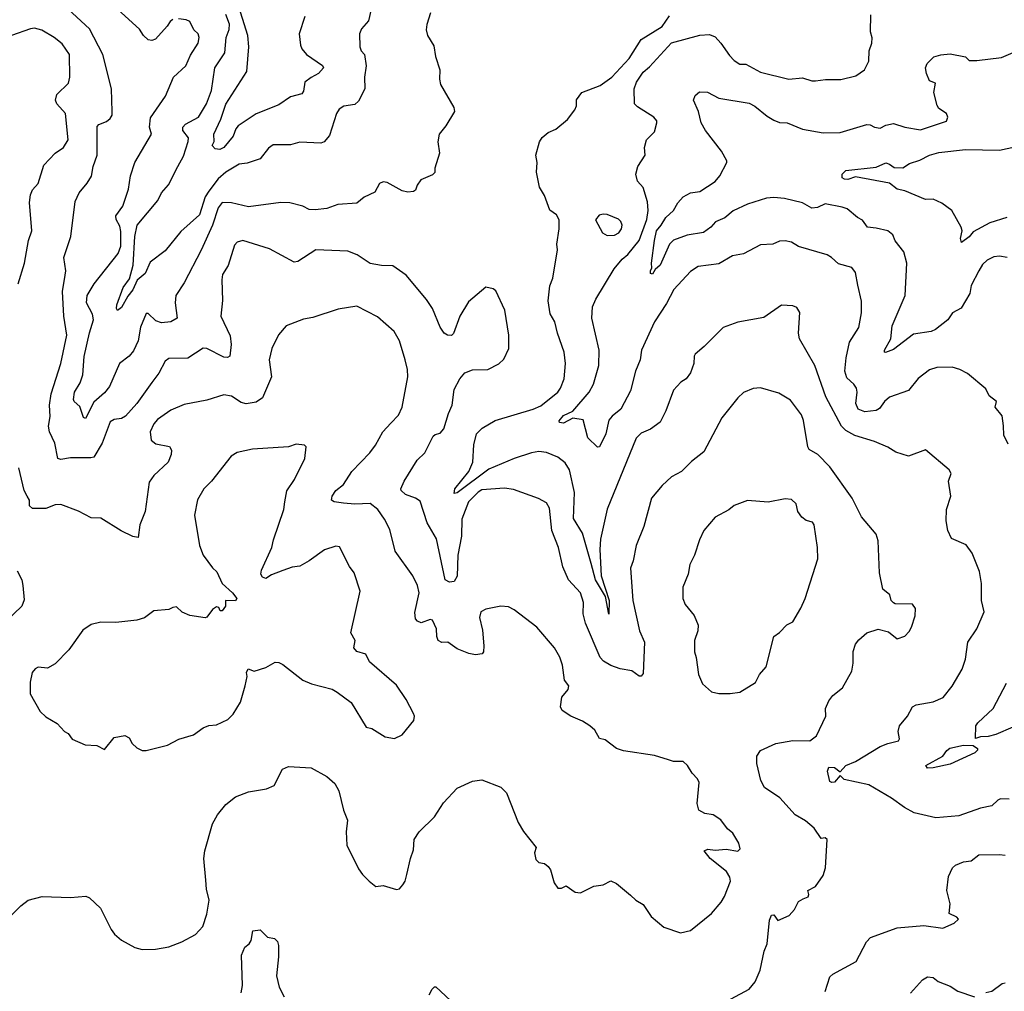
# Model space of a CAD drawing. Extents: x 1245432 to 1420865, y 606325 to 671314.
# Tile 99 of 256: x 1315768 to 1320960, y 630334 to 635459. Entities that reach past the tile are written whole.
import ezdxf

# ---------------------------------------------------------------- set-up
doc = ezdxf.new("R2010")
doc.units = 0

msp = doc.modelspace()

# ---------------------------------------------------------------- linework, layer by layer
at = {"layer": '0CON20XD'}
for points in [[(1317272, 635475), (1317241.9, 635385), (1317248.9, 635325), (1317255.5, 635305), (1317280.5, 635275), (1317365, 635217.5), (1317369.2, 635205), (1317344.2, 635175), (1317305, 635153.5), (1317271.1, 635128.9), (1317265, 635082.5), (1317255, 635068.8), (1317195, 635052.5), (1317135, 635009.4), (1317015, 634962.5), (1316920.3, 634899.7), (1316907, 634883), (1316893.8, 634845), (1316843.5, 634785), (1316823.5, 634773.5), (1316797.7, 634777.7), (1316782.5, 634795), (1316792.9, 634817.1), (1316791.9, 634855), (1316829, 634935), (1316855, 635012.7), (1316965.3, 635185), (1316976.2, 635315), (1316971.2, 635375), (1316914.8, 635555)], [(1319446.7, 630255), (1319615, 630345.7), (1319646.2, 630383.8), (1319672.9, 630445), (1319694.3, 630545.7), (1319708.8, 630585), (1319721.7, 630708.3), (1319732.5, 630735), (1319745, 630737.5), (1319765, 630707.5), (1319825, 630734.4), (1319853.1, 630765), (1319875, 630808), (1319898.9, 630821.1), (1319925, 630832.5), (1319928.8, 630845), (1319923.3, 630865), (1319965, 630887.5), (1320004, 630945), (1320017.5, 630985), (1320026.2, 631135), (1320015, 631142.5), (1319995, 631140), (1319957.5, 631195), (1319912.3, 631232.3), (1319856.2, 631265), (1319775.7, 631355), (1319695, 631409.2), (1319675.6, 631445), (1319655.7, 631535), (1319654.2, 631575), (1319675, 631604.3), (1319755, 631641.2), (1319845, 631656.2), (1319934.5, 631655.5), (1319969.4, 631680.6), (1320018, 631785), (1320017.1, 631825), (1320035, 631866.7), (1320055, 631893.8), (1320106.7, 631935), (1320155, 632022.5), (1320162.5, 632065), (1320163.2, 632126.8), (1320175.7, 632164.3), (1320193, 632187), (1320235, 632224), (1320295, 632244), (1320349.5, 632229.5), (1320395, 632193.3), (1320435, 632206.7), (1320458.8, 632231.2), (1320471.2, 632255), (1320490, 632315), (1320492.3, 632352.3), (1320475, 632376.2), (1320385, 632377.5), (1320375, 632382.5), (1320363.3, 632395), (1320356.2, 632425), (1320318.8, 632455), (1320301.7, 632541.7), (1320295, 632710), (1320284, 632745), (1320207.4, 632837.4), (1320158.1, 632935), (1320039.8, 633099.8), (1319976, 633165), (1319931.1, 633191.1), (1319923.6, 633205), (1319901.1, 633345), (1319890, 633375), (1319832.9, 633452.9), (1319771.2, 633488.8), (1319675, 633517.1), (1319635, 633514.2), (1319585, 633492), (1319555.4, 633464.6), (1319471.2, 633358.8), (1319375, 633178.8), (1319310.7, 633129.3), (1319257.5, 633075), (1319205, 633047.5), (1319155, 633002.5), (1319099.4, 632935), (1319059.4, 632785), (1319018.6, 632685), (1319003.1, 632605), (1318989.2, 632565), (1319001.1, 632395), (1319035.5, 632235), (1319061.8, 632175), (1319055, 632010), (1319045, 631995.7), (1319035, 631996.5), (1318995, 632024.4), (1318935, 632035.5), (1318885, 632052.3), (1318846.7, 632075), (1318828.5, 632095), (1318750.7, 632275), (1318739.1, 632325), (1318740.5, 632385), (1318725.6, 632435), (1318662.5, 632505), (1318632.6, 632572.6), (1318609.5, 632675), (1318573.8, 632765), (1318561.7, 632881.7), (1318545, 632910), (1318503.2, 632933.2), (1318371.3, 632981.3), (1318325, 632988.1), (1318205, 632978.5), (1318185, 632966.4), (1318135, 632916.5), (1318099.3, 632825), (1318098.2, 632735), (1318078.8, 632635), (1318075, 632523.3), (1318058, 632495), (1318035, 632492.5), (1318012.2, 632505), (1317965, 632721.2), (1317915.6, 632805), (1317880, 632920), (1317855.6, 632935.6), (1317802.5, 632955), (1317780, 632975), (1317778, 632985), (1317794.4, 633025), (1317864.4, 633135), (1317905, 633173.8), (1317947.7, 633262.3), (1317958.3, 633271.7), (1317985, 633278), (1318005, 633300), (1318028.7, 633381.3), (1318048.6, 633425), (1318058.8, 633508.8), (1318088.6, 633565), (1318114.5, 633595.5), (1318155, 633612.5), (1318235.7, 633614.3), (1318295, 633644), (1318320.9, 633669.1), (1318347.1, 633725), (1318347.1, 633795), (1318326.4, 633926.4), (1318278.8, 634028.8), (1318265, 634038.8), (1318225, 634047.5), (1318135, 633970), (1318089.4, 633895), (1318055, 633803.3), (1318045, 633794), (1318024.3, 633794.3), (1318006.7, 633805), (1317985, 633836.7), (1317944.5, 633935), (1317913.8, 633983.8), (1317805, 634111.4), (1317735, 634161.4), (1317675, 634162.5), (1317615, 634172.2), (1317547.8, 634217.8), (1317497.8, 634237.8), (1317330, 634245), (1317235, 634184.2), (1317215, 634180), (1317085, 634250), (1316945, 634294), (1316915, 634286.2), (1316899.7, 634270.3), (1316867.6, 634162.4), (1316836.7, 634115), (1316832.8, 634087.2), (1316837, 633977), (1316828.1, 633895), (1316877.9, 633792.1), (1316882.2, 633745), (1316875.5, 633684.5), (1316862.9, 633677.1), (1316845, 633679.5), (1316755, 633724.4), (1316735, 633725.7), (1316655, 633674.3), (1316555, 633672.5), (1316535, 633658), (1316501.5, 633595), (1316464, 633546), (1316385.7, 633434.3), (1316325, 633368), (1316304.4, 633355.6), (1316265, 633350.9), (1316245, 633337.8), (1316203.2, 633225), (1316158.3, 633151.7), (1316142.9, 633147.1), (1316035, 633147.9), (1315985, 633139.1), (1315969.4, 633145), (1315953.8, 633225), (1315925.3, 633285.3), (1315919.4, 633315), (1315928.6, 633365), (1315925.3, 633425), (1315932.9, 633485), (1315984.4, 633645), (1316015.5, 633795), (1316000.6, 633895), (1315993.8, 634025), (1316007.9, 634112.1), (1316010.5, 634135), (1315999.6, 634205), (1316036.9, 634315), (1316060.2, 634499.8), (1316081.4, 634545), (1316123.6, 634596.4), (1316145.5, 634634.5), (1316154.4, 634684.4), (1316176.5, 634745), (1316177.1, 634895), (1316185, 634906), (1316225, 634922.5), (1316245, 634938), (1316255.7, 634955), (1316255.7, 634974.3), (1316251.9, 635095), (1316205.4, 635275), (1316135, 635411.4), (1316023.5, 635515)], [(1317933.5, 635495), (1317913.9, 635433.9), (1317912, 635405), (1317918, 635375), (1317951.8, 635321.8), (1317961.1, 635265), (1317982.9, 635195), (1317980.8, 635145), (1317986.8, 635116.8), (1318056.2, 634995), (1318060, 634975), (1318015, 634900), (1317980, 634855), (1317973.3, 634815), (1317981.2, 634755), (1317957.5, 634675), (1317956.4, 634653.6), (1317945, 634640), (1317882.5, 634615), (1317863, 634587), (1317855, 634560), (1317845, 634552.5), (1317815, 634550), (1317785, 634556.2), (1317705, 634600), (1317685, 634603.8), (1317664.4, 634595.6), (1317640.3, 634549.7), (1317585, 634522), (1317545, 634491.4), (1317445.6, 634484.4), (1317386.8, 634463.2), (1317325, 634456.2), (1317295, 634457.5), (1317260, 634475), (1317192.3, 634492.3), (1317145, 634494.4), (1316975, 634472.5), (1316885, 634493.2), (1316835, 634494.4), (1316815, 634466.9), (1316784.4, 634375.6), (1316725, 634242.5), (1316635, 634071.2), (1316591.9, 634005), (1316586.7, 633965), (1316598, 633885), (1316565, 633864.6), (1316515, 633860), (1316485, 633870), (1316445, 633910), (1316435, 633908.8), (1316405, 633837.5), (1316393.3, 633765), (1316367.8, 633712.2), (1316345.7, 633684.3), (1316293.8, 633645), (1316240.9, 633525), (1316215, 633491.1), (1316159.3, 633440.7), (1316115, 633355.6), (1316105, 633360), (1316085, 633419.2), (1316055, 633444.2), (1316050.6, 633455), (1316056.4, 633495), (1316086.1, 633543.9), (1316101.3, 633585), (1316108.2, 633681.8), (1316135, 633808), (1316157.6, 633875), (1316152.2, 633905), (1316119.5, 633965), (1316123.7, 634005), (1316160, 634065), (1316287.5, 634225), (1316300.3, 634265), (1316301.2, 634341.2), (1316295, 634370), (1316276.7, 634405), (1316274.7, 634425), (1316311.5, 634475), (1316341.5, 634565), (1316351.8, 634635), (1316374.8, 634705.2), (1316463.3, 634855), (1316452.2, 634892.2), (1316458.1, 634941.9), (1316537.1, 635055), (1316578.8, 635155), (1316644.2, 635215), (1316667.6, 635272.4), (1316709.4, 635335), (1316714, 635365), (1316708.8, 635385), (1316685.9, 635405.9), (1316665, 635449.2), (1316645, 635458.5), (1316605, 635464.4)], [(1317621.2, 635515), (1317606.8, 635453.2), (1317569.5, 635410.5), (1317560, 635385), (1317561.2, 635315), (1317568.8, 635295), (1317585.7, 635275), (1317594.2, 635215), (1317586, 635155), (1317588, 635095), (1317555, 635030), (1317535, 635012), (1317477.3, 635002.7), (1317452.1, 634987.9), (1317439.2, 634965), (1317401.9, 634848.1), (1317373.8, 634815), (1317355, 634807.8), (1317245, 634813.1), (1317195, 634798.2), (1317105, 634798.1), (1317079.5, 634780.5), (1317035, 634724.5), (1316967.6, 634702.4), (1316925, 634697.7), (1316855, 634655.3), (1316815, 634620), (1316765.7, 634554.3), (1316745.5, 634524.5), (1316715, 634429.6), (1316618.3, 634341.7), (1316535, 634239.4), (1316455, 634180.6), (1316429.1, 634120.9), (1316387.9, 634085), (1316365, 634034.6), (1316338.6, 634001.4), (1316305, 633940.6), (1316284.3, 633924.3), (1316278.9, 633935), (1316280.4, 633955), (1316313.4, 634046.6), (1316347.2, 634092.8), (1316366.4, 634165), (1316375.2, 634314.8), (1316387.4, 634375), (1316495.5, 634504.5), (1316516, 634545), (1316552.5, 634587.5), (1316602.3, 634685), (1316631.5, 634738.5), (1316656.8, 634816.8), (1316657.5, 634835), (1316628, 634875), (1316627.5, 634892.5), (1316641.8, 634908.2), (1316710.9, 634945), (1316753.3, 635015), (1316778.5, 635085), (1316796.2, 635205), (1316849.3, 635285), (1316856.2, 635365), (1316872.3, 635407.7), (1316874.7, 635435.3), (1316855, 635485.6)], [(1316575, 635459.2), (1316560.5, 635449.5), (1316546.2, 635425), (1316484.1, 635355.9), (1316465, 635348.8), (1316445, 635353.3), (1316420, 635375), (1316399.5, 635409.5), (1316285, 635512.5)], [(1318595, 634881.2), (1318657, 634933), (1318695.8, 634984.2), (1318703.8, 635005), (1318704.2, 635035.8), (1318731.2, 635075), (1318827.9, 635112.1), (1318890, 635155), (1318981.4, 635255), (1319045, 635354), (1319155, 635423.8), (1319195, 635480)], [(1318975, 634220.2), (1319035.2, 634295), (1319075.2, 634405), (1319082.3, 634452.3), (1319078.2, 634498.2), (1319055, 634573.3), (1319025, 634606.7), (1319016.1, 634643.9), (1319026.7, 634685), (1319066.7, 634745), (1319063.3, 634785), (1319073.3, 634825), (1319115, 634867.5), (1319128, 634915), (1319128, 634925), (1319112, 634945), (1319025, 634998.8), (1319009.6, 635015), (1319007.7, 635095), (1319020.8, 635129.2), (1319055, 635182.9), (1319089.3, 635210.7), (1319205, 635337.5), (1319355, 635377.8), (1319405, 635381.5), (1319435, 635368.1), (1319465.4, 635335.4), (1319509.9, 635269.9), (1319535, 635243.1), (1319565.9, 635224.1), (1319596.4, 635223.6), (1319675, 635183.1), (1319824.1, 635145.9), (1319895, 635153.1), (1319945, 635135.8), (1319965, 635135.7), (1320017, 635143), (1320097, 635143), (1320177.7, 635162.3), (1320223.3, 635195), (1320245, 635240), (1320246.7, 635295), (1320260.8, 635335), (1320263.8, 635363.8), (1320254, 635395), (1320256, 635485)], [(1315760.5, 634065), (1315792.9, 634175), (1315814.5, 634295), (1315830.9, 634345), (1315819.4, 634495), (1315824.6, 634535), (1315835, 634561.2), (1315865.2, 634595), (1315895, 634690.9), (1315955, 634754.5), (1315998.6, 634785), (1316022.5, 634825), (1316009.5, 634965), (1315963.8, 635015), (1315956.2, 635035), (1315963.8, 635065), (1316025, 635123.8), (1316032.5, 635155), (1316030, 635275), (1315991.7, 635331.7), (1315950, 635365), (1315885, 635404.4), (1315845.8, 635414.2), (1315825, 635411.4), (1315725, 635375.6)], [(1320974.5, 634204.5), (1320935, 634211.4), (1320905, 634208.6), (1320869.8, 634190.2), (1320845, 634168), (1320825.7, 634135), (1320785, 634056.7), (1320777.5, 634015), (1320732, 633938), (1320687.2, 633912.8), (1320662.5, 633875), (1320597.1, 633825), (1320575, 633814.7), (1320480.2, 633799.8), (1320375, 633718.5), (1320332.9, 633702.9), (1320327.5, 633705), (1320328, 633715), (1320362.2, 633775), (1320369.4, 633845), (1320436.4, 634005), (1320445.6, 634175), (1320430, 634235), (1320385, 634293.3), (1320371.2, 634325), (1320345.5, 634345.5), (1320285, 634358.8), (1320238.8, 634365), (1320211.9, 634401.9), (1320185, 634415.8), (1320130.9, 634460.9), (1320105, 634470), (1320015, 634488.1), (1319975, 634467.8), (1319945, 634465.5), (1319895, 634492.4), (1319800, 634515), (1319745, 634521.5), (1319705, 634517.8), (1319605, 634485.3), (1319529.9, 634450.1), (1319486.2, 634413.8), (1319437.3, 634392.7), (1319413.1, 634365), (1319372.9, 634337.1), (1319287.4, 634322.6), (1319215, 634295.6), (1319194.3, 634275), (1319145, 634164.3), (1319118.3, 634141.7), (1319105, 634117.5), (1319095, 634120), (1319094.2, 634134.2), (1319100.7, 634149.3), (1319098.9, 634175), (1319114.8, 634295), (1319125.8, 634345), (1319151.2, 634375), (1319175, 634415.4), (1319215, 634453.3), (1319237.7, 634492.3), (1319265.9, 634524.1), (1319305, 634545.8), (1319355, 634552.9), (1319435.3, 634604.7), (1319459.4, 634635), (1319496.7, 634705), (1319496.7, 634715), (1319468.8, 634765), (1319384.6, 634874.6), (1319361.9, 634915), (1319347.1, 634975), (1319320.8, 635035), (1319330.2, 635059.8), (1319351.8, 635078.2), (1319395, 635076.9), (1319455, 635045.8), (1319615, 635018.2), (1319645, 635003.3), (1319709.4, 634949.4), (1319745, 634928.2), (1319775, 634917.3), (1319815, 634915.3), (1319895, 634881.8), (1320005, 634862.1), (1320094.4, 634864.4), (1320235, 634905.4), (1320252.5, 634905), (1320275, 634891.4), (1320305, 634887.1), (1320335, 634902.2), (1320375, 634910.6), (1320435, 634891.4), (1320517.3, 634877.3), (1320655, 634924), (1320662, 634945), (1320655.8, 634965), (1320615, 634991.2), (1320605.9, 635005.9), (1320588.8, 635075), (1320597.5, 635125), (1320565, 635136.7), (1320548.8, 635175), (1320544, 635205), (1320552.7, 635227.3), (1320587.7, 635262.3), (1320625, 635274), (1320675, 635279.2), (1320755, 635263.8), (1320774.2, 635244.2), (1320815, 635244.4), (1320945, 635260), (1321018.3, 635291.7)], [(1320985, 631347.5), (1320940.7, 631349.3), (1320925, 631342.5), (1320895, 631312.5), (1320835, 631300), (1320720.5, 631259.5), (1320598.3, 631248.3), (1320485, 631274.4), (1320432.9, 631302.9), (1320365, 631353.1), (1320245, 631422.2), (1320115, 631450.3), (1320095, 631472.5), (1320065, 631437.8), (1320050, 631435), (1320039.8, 631439.8), (1320027.5, 631495), (1320035, 631516.5), (1320065, 631514.7), (1320095, 631492), (1320125, 631525.4), (1320175, 631545.5), (1320305, 631624.3), (1320345, 631641.4), (1320402.5, 631655), (1320406.7, 631665), (1320400.8, 631705), (1320407.5, 631735), (1320450, 631785), (1320475.7, 631834.3), (1320495, 631845.7), (1320585, 631860), (1320637.1, 631882.9), (1320685, 631943.3), (1320737, 632033), (1320756, 632085), (1320768, 632175), (1320814.2, 632245.8), (1320853.3, 632335), (1320840, 632395), (1320840, 632485), (1320828.3, 632548.3), (1320791.2, 632645), (1320758.5, 632688.5), (1320682.1, 632722.1), (1320661.3, 632765), (1320653.8, 632815), (1320655.4, 632874.6), (1320678, 632945), (1320666.2, 633025), (1320680, 633065), (1320670, 633085), (1320545, 633190), (1320455, 633156.7), (1320388.3, 633178.3), (1320345, 633204.3), (1320274.6, 633234.6), (1320171.2, 633265), (1320125, 633292.2), (1320101.5, 633315), (1320019, 633469), (1319960.8, 633635), (1319879.4, 633775), (1319874.4, 633805), (1319881.2, 633915), (1319865, 633940), (1319845, 633950), (1319785, 633953.8), (1319691.7, 633888.3), (1319555, 633864.2), (1319476.7, 633835), (1319378, 633735), (1319330, 633695), (1319324, 633685), (1319323.1, 633645), (1319305, 633596.2), (1319282, 633565), (1319253.4, 633546.6), (1319215.7, 633505), (1319175.5, 633395), (1319145, 633335.8), (1319095, 633299.2), (1319045, 633277.5), (1319018, 633252), (1318865, 632876.7), (1318831.1, 632718.9), (1318826.7, 632665), (1318834.6, 632525), (1318876.3, 632395), (1318875, 632323.3), (1318856.7, 632416.7), (1318805, 632504.5), (1318781, 632591), (1318735, 632751.2), (1318688, 632828), (1318692.7, 632965), (1318666.2, 633085), (1318645, 633121.4), (1318605, 633150.6), (1318545.4, 633175.4), (1318505, 633180.8), (1318466.2, 633175), (1318375, 633144.5), (1318241.8, 633088.2), (1318075, 632962.5), (1318059.5, 632959.5), (1318062.6, 632985), (1318136.1, 633075), (1318158.1, 633125), (1318163, 633217), (1318176.2, 633275), (1318206.7, 633305), (1318274.5, 633345.5), (1318475, 633404.7), (1318515, 633422.3), (1318605.8, 633495), (1318620, 633515), (1318638.1, 633565), (1318646.5, 633645), (1318639.5, 633705), (1318604.1, 633805.9), (1318590, 633865), (1318565, 633907.5), (1318554.4, 633975.6), (1318562.5, 634055), (1318580, 634095), (1318604, 634245), (1318600, 634275), (1318613.3, 634355), (1318613, 634403), (1318599.3, 634429.3), (1318563.8, 634455), (1318535, 634532.5), (1318508.8, 634575), (1318493.8, 634655), (1318496.2, 634705), (1318490, 634745), (1318508.8, 634815), (1318522.7, 634837.3), (1318555, 634863.3), (1318595, 634881.2)], [(1320105.4, 634625.4), (1320104.3, 634645), (1320125, 634663.8), (1320285, 634680.8), (1320335, 634704.2), (1320355, 634697.5), (1320378.7, 634678.7), (1320425, 634677.5), (1320459.7, 634700.3), (1320515, 634718.5), (1320566, 634745), (1320615, 634757.8), (1320755.4, 634774.6), (1320935, 634771.2), (1321015, 634788.5)], [(1320973.3, 634415), (1320882.9, 634387.1), (1320795, 634339.4), (1320775, 634314.4), (1320735, 634283.3), (1320729.2, 634305), (1320737.1, 634345), (1320732, 634365), (1320683.4, 634453.4), (1320631.3, 634491.3), (1320585, 634512), (1320545, 634510), (1320435.5, 634555.5), (1320395, 634565.8), (1320355, 634597.5), (1320175, 634630), (1320135, 634616.4), (1320117.3, 634617.3), (1320105.4, 634625.4)], [(1318865, 634320), (1318905, 634322.2), (1318927.1, 634335), (1318941.9, 634355), (1318945.5, 634375.5), (1318937.5, 634395), (1318925, 634407.5), (1318865, 634432), (1318845, 634434), (1318822.7, 634427.3), (1318803.6, 634403.6), (1318841.2, 634335), (1318865, 634320)], [(1320979.8, 633219.8), (1320957.9, 633267.9), (1320955.8, 633315.8), (1320949.4, 633369.4), (1320912.5, 633415), (1320918, 633445), (1320880, 633475), (1320862.4, 633512.4), (1320765, 633592.5), (1320725, 633614), (1320685, 633625.8), (1320604.1, 633624.1), (1320565, 633612.9), (1320505, 633567.1), (1320455, 633502.9), (1320355, 633468.5), (1320328.9, 633445), (1320301.8, 633408.2), (1320285, 633396.8), (1320225, 633389.8), (1320189.2, 633405), (1320177.8, 633435), (1320183.9, 633495), (1320180.4, 633515), (1320167.1, 633537.1), (1320130.3, 633570.3), (1320119.4, 633605), (1320125.3, 633675), (1320142.8, 633757.2), (1320193.3, 633835), (1320207, 633913), (1320206.5, 633975), (1320188.1, 634058.1), (1320175.7, 634125), (1320155, 634152.5), (1320085, 634171.4), (1320049.2, 634205), (1320025, 634217.8), (1319875, 634263.3), (1319837.5, 634285), (1319805, 634292.5), (1319775, 634290.8), (1319740, 634275), (1319675, 634272), (1319585, 634223.1), (1319527.3, 634212.7), (1319455, 634170.8), (1319345, 634157.5), (1319305, 634130), (1319217.1, 634035), (1319178.9, 633961.1), (1319115.6, 633865), (1319046.4, 633715), (1319038.9, 633665), (1319014.3, 633605.7), (1318989.3, 633500.7), (1318937.7, 633405), (1318891.5, 633368.5), (1318874.2, 633345.8), (1318859.1, 633275), (1318825, 633206.7), (1318815, 633204), (1318764, 633254), (1318738.3, 633348.3), (1318685, 633356.5), (1318635, 633330), (1318614.6, 633334.6), (1318613.3, 633343.3), (1318635, 633371.6), (1318685, 633393.3), (1318770.4, 633495), (1318794.1, 633535.9), (1318821.5, 633635), (1318823.9, 633715), (1318784.5, 633885), (1318788.1, 633945), (1318805.6, 633985), (1318902.7, 634145), (1318944.2, 634195), (1318975, 634220.2)], [(1315715, 630726.7), (1315773.3, 630785), (1315812.5, 630815), (1315886.4, 630833.6), (1316035, 630828.8), (1316116.4, 630836.4), (1316136.4, 630826.4), (1316193, 630773), (1316249.3, 630659.3), (1316267.5, 630635), (1316303.9, 630603.9), (1316374.1, 630564.1), (1316413.9, 630553.9), (1316483.9, 630556.1), (1316555, 630568.8), (1316622.5, 630595), (1316695, 630633.8), (1316733.3, 630675), (1316755, 630740), (1316766, 630815), (1316752.7, 630872.7), (1316749.5, 630920.5), (1316739.2, 631035), (1316744.3, 631075), (1316785, 631216.7), (1316810.8, 631265), (1316855, 631319.2), (1316905, 631360), (1316975, 631386.5), (1317068.9, 631401.1), (1317109.8, 631420.2), (1317154.2, 631505), (1317185, 631520), (1317305, 631512.2), (1317387.7, 631467.7), (1317429.1, 631429.1), (1317450.9, 631390.9), (1317475, 631290), (1317495.9, 631235.9), (1317488.8, 631175), (1317492.5, 631105), (1317555, 630980), (1317575, 630950), (1317610, 630915), (1317645, 630887.5), (1317685, 630892.5), (1317755, 630870), (1317770, 630875), (1317787.5, 630895), (1317800, 630915), (1317809.3, 630949.3), (1317828, 631035), (1317845, 631080), (1317847.5, 631135), (1317874, 631175), (1317955, 631254), (1318002.6, 631327.4), (1318074, 631405), (1318155, 631442.9), (1318205, 631449.2), (1318305, 631411.2), (1318335, 631380), (1318396.2, 631225), (1318425, 631176.7), (1318491.7, 631091.7), (1318483.3, 631065), (1318489.3, 631029.3), (1318505, 631012.5), (1318535, 631007.5), (1318555, 630992.5), (1318566, 630975), (1318586.1, 630906.1), (1318605, 630877.5), (1318625, 630877.5), (1318649.3, 630889.3), (1318696.1, 630856.1), (1318725, 630852.5), (1318795, 630888.8), (1318844.1, 630895.9), (1318885, 630916.7), (1318915, 630902), (1318988.3, 630841.7), (1319017.5, 630815), (1319055, 630792.5), (1319097.9, 630727.9), (1319165, 630672), (1319252.3, 630642.3), (1319305, 630654.2), (1319416.2, 630745), (1319466.4, 630803.6), (1319485, 630833.3), (1319516, 630915), (1319512, 630935), (1319494.3, 630965), (1319408.9, 631035), (1319376.7, 631075), (1319395.8, 631084.2), (1319435, 631079.1), (1319493, 631083), (1319555, 631073.8), (1319567.5, 631085), (1319560, 631115), (1319528.3, 631168.3), (1319500.3, 631190.3), (1319465, 631238), (1319425, 631264.2), (1319381.2, 631271.2), (1319349.5, 631289.5), (1319340, 631325), (1319350, 631435), (1319341.2, 631455), (1319313.8, 631485), (1319288.8, 631525), (1319265.6, 631545.6), (1319215, 631546.4), (1319189.2, 631555), (1319115, 631577.7), (1318952.4, 631602.4), (1318914.7, 631614.7), (1318855, 631660.8), (1318825, 631666.7), (1318800.6, 631710.6), (1318775, 631733.8), (1318735, 631758.8), (1318674.3, 631784.3), (1318627.5, 631815), (1318620, 631835), (1318626.7, 631885), (1318660, 631925), (1318663.8, 631945), (1318641.2, 631975), (1318630.8, 632055), (1318615.6, 632095.6), (1318588, 632145), (1318494.5, 632254.5), (1318375, 632346), (1318345, 632361.2), (1318305, 632366.2), (1318225, 632350), (1318200, 632335), (1318192, 632305), (1318208.3, 632238.3), (1318215.8, 632155.8), (1318213.3, 632125), (1318205.6, 632114.4), (1318170.5, 632109.5), (1318136.7, 632115), (1318075, 632140), (1318025, 632175.6), (1317994.2, 632174.2), (1317975, 632183.8), (1317967.1, 632205), (1317966.1, 632245), (1317945, 632291.1), (1317932.5, 632295), (1317885, 632277.8), (1317865.5, 632285.5), (1317855, 632298.8), (1317852.1, 632332.1), (1317873.9, 632435), (1317865.4, 632475), (1317840, 632525), (1317747.8, 632655), (1317719.4, 632769.4), (1317691.1, 632825), (1317655.6, 632875), (1317615, 632907.7), (1317535, 632903.3), (1317475, 632907.9), (1317425.6, 632915.6), (1317411.2, 632925), (1317415.7, 632945), (1317435.6, 632975), (1317475, 633006.9), (1317519.4, 633075), (1317614.2, 633175), (1317644.2, 633215), (1317682.9, 633285), (1317725, 633330), (1317765, 633372.5), (1317785.4, 633415), (1317814.4, 633574.4), (1317813.4, 633613.4), (1317800, 633665), (1317770, 633765), (1317742, 633815), (1317655, 633892), (1317545, 633947.1), (1317447.3, 633932.7), (1317312.7, 633887.3), (1317265, 633879.2), (1317173.3, 633845), (1317132.7, 633797.3), (1317098, 633725), (1317083.1, 633665), (1317095.5, 633575), (1317048.6, 633465), (1317015, 633441.5), (1316962.8, 633432.8), (1316935, 633440), (1316885, 633473.3), (1316845, 633480.6), (1316755, 633452.9), (1316635, 633428.6), (1316565, 633398.6), (1316495, 633350), (1316475, 633327.5), (1316455.6, 633285), (1316460.7, 633240.7), (1316485, 633221.9), (1316557.6, 633207.6), (1316567.5, 633187.5), (1316566.7, 633165), (1316550, 633125), (1316474.5, 633055.5), (1316450.3, 633019.7), (1316428.8, 632865), (1316401.9, 632795), (1316391.7, 632728.3), (1316365, 632732.2), (1316302.3, 632762.3), (1316195, 632828.8), (1316145, 632832), (1316077, 632867), (1315985, 632902.5), (1315955, 632900), (1315905, 632880), (1315835, 632880), (1315820, 632895), (1315820, 632925), (1315807.5, 632945), (1315791.2, 632975), (1315763.3, 633095)], [(1316413.9, 631603.9), (1316435, 631604), (1316547.7, 631632.3), (1316606.1, 631663.9), (1316685, 631686.2), (1316735, 631723.3), (1316765, 631736.7), (1316805, 631740), (1316865, 631766.7), (1316893.3, 631795), (1316931.7, 631858.3), (1316956.2, 631945), (1316966.7, 631995), (1316964.2, 632015.8), (1316972.5, 632035), (1317005, 632022.5), (1317065, 632042.5), (1317115, 632070), (1317135, 632068.8), (1317155, 632058), (1317260, 631975), (1317305.9, 631955.9), (1317415, 631926.7), (1317441.2, 631911.2), (1317515, 631857.5), (1317595, 631726.7), (1317625, 631720), (1317695, 631676.7), (1317745, 631667.5), (1317785, 631687.5), (1317847, 631763), (1317850, 631785), (1317845, 631800), (1317805, 631872.5), (1317755, 631948.8), (1317612.4, 632072.4), (1317593, 632113), (1317546.4, 632126.4), (1317530, 632145), (1317536.2, 632185), (1317514.3, 632225), (1317563.3, 632445), (1317531.7, 632541.7), (1317506, 632575), (1317455, 632677.5), (1317435, 632682.5), (1317375, 632662), (1317295, 632604.2), (1317245, 632576.7), (1317205, 632571.2), (1317155, 632554.2), (1317095, 632530), (1317065, 632511.2), (1317047.7, 632517.7), (1317040, 632535), (1317042, 632555), (1317097.5, 632675), (1317105.6, 632715), (1317161.4, 632875), (1317165.7, 632915), (1317177, 632973), (1317217, 633033), (1317271.2, 633145), (1317277.5, 633205), (1317270, 633215), (1317225, 633220), (1317185, 633206.2), (1316995, 633194), (1316914.2, 633175.8), (1316883, 633157), (1316780, 633025), (1316738.6, 632985), (1316704.5, 632925.5), (1316690, 632845), (1316716, 632685), (1316736, 632635), (1316785, 632567.5), (1316807.3, 632547.3), (1316835.7, 632485.7), (1316890, 632435), (1316912.5, 632405), (1316905, 632394), (1316852.5, 632395), (1316852.5, 632365), (1316835, 632340), (1316825, 632340), (1316818.3, 632358.3), (1316805, 632362.5), (1316785, 632347.5), (1316755, 632306.7), (1316746.1, 632303.9), (1316665, 632316.2), (1316624.3, 632334.3), (1316595, 632361.2), (1316575, 632359.2), (1316555, 632348.1), (1316475, 632340), (1316425, 632303.3), (1316385, 632291.2), (1316275, 632278.6), (1316195, 632281.4), (1316145, 632268.6), (1316101.3, 632238.7), (1316026.7, 632135), (1315955, 632061.2), (1315915, 632038), (1315865, 632043.8), (1315850, 632035), (1315833.8, 632015), (1315822.9, 631965), (1315823, 631903), (1315875, 631810), (1315905, 631781.2), (1315965.9, 631745.9), (1316004.1, 631704.1), (1316023.9, 631693.9), (1316045, 631663.8), (1316113.6, 631633.6), (1316175, 631630), (1316215, 631610), (1316265, 631673.3), (1316323, 631683), (1316345, 631670), (1316360.7, 631640.7), (1316385, 631617.5), (1316413.9, 631603.9)], [(1319515, 631904.3), (1319565, 631911.2), (1319647.3, 631962.7), (1319668.8, 632005), (1319703.3, 632045), (1319744.3, 632205), (1319774.2, 632225.8), (1319812.7, 632267.3), (1319845, 632283.3), (1319887.1, 632355), (1319909.2, 632405), (1319975.7, 632615), (1319975.6, 632675), (1319958.1, 632795), (1319948.7, 632808.7), (1319915, 632818.1), (1319892.9, 632835), (1319870.8, 632865), (1319862, 632905), (1319837.6, 632927.6), (1319805, 632931.9), (1319715, 632914.2), (1319605, 632922.5), (1319535, 632896.2), (1319507.3, 632872.7), (1319435.9, 632834.1), (1319375.8, 632765), (1319352.9, 632715), (1319325.5, 632634.5), (1319300.8, 632585), (1319292.9, 632535), (1319264.3, 632465.7), (1319264, 632405), (1319276.2, 632375), (1319325, 632316.2), (1319345.5, 632265), (1319344.4, 632235), (1319325.7, 632185), (1319325.8, 632125), (1319335.8, 632095), (1319348, 632005), (1319368.8, 631955), (1319415, 631914.2), (1319454.3, 631904.3), (1319515, 631904.3)], [(1315755, 632552.5), (1315778.8, 632505), (1315784.8, 632474.8), (1315791.3, 632398.7), (1315779.1, 632365), (1315694.4, 632285)], [(1321005, 631727.8), (1320915, 631688.5), (1320875, 631677.7), (1320833.9, 631676.1), (1320807.9, 631667.9), (1320810.3, 631735), (1320819.6, 631750.4), (1320900.7, 631825), (1320971.1, 631958.9)], [(1320555, 631511.4), (1320545.8, 631525), (1320635, 631574.5), (1320656, 631604), (1320673.4, 631616.6), (1320745, 631632.3), (1320795, 631631), (1320818.5, 631615), (1320818.1, 631605), (1320805, 631591.6), (1320675, 631532), (1320585, 631512.5), (1320555, 631511.4)], [(1320015, 630333.3), (1320039.4, 630410.6), (1320055.4, 630424.6), (1320178.5, 630491.5), (1320233.1, 630595), (1320255, 630616.9), (1320395, 630667.8), (1320535, 630680.6), (1320635, 630666.7), (1320695, 630692.5), (1320717.5, 630715), (1320710, 630725), (1320670, 630745), (1320673.8, 630795), (1320656.7, 630865), (1320665, 630940), (1320687.5, 630985), (1320701.7, 630998.3), (1320745, 631016.7), (1320785, 631021.2), (1320825, 631054), (1320935, 631056), (1320965, 631051.2)], [(1316936.2, 630325), (1316943.3, 630365), (1316938, 630525), (1316954.2, 630565.8), (1316977.5, 630585), (1316987.7, 630602.3), (1316997, 630653), (1317035, 630657.5), (1317075, 630620), (1317111.7, 630611.7), (1317126.4, 630596.4), (1317133.3, 630575), (1317133.3, 630515), (1317122, 630415), (1317135.8, 630355), (1317162, 630305)], [(1320465, 630323.8), (1320528.8, 630395), (1320555, 630410.8), (1320585, 630406), (1320611.2, 630385), (1320675, 630361.1), (1320715, 630334.4), (1320802.5, 630305)], [(1317927.5, 630315), (1317942.5, 630345), (1317955, 630357.5), (1317963, 630357), (1318038.8, 630285)], [(1320863.1, 630326.9), (1320894.6, 630335.4), (1320948.8, 630375), (1320965, 630377.8)]]:
    msp.add_lwpolyline(points, dxfattribs=at)

doc.saveas('drawing.dxf')
